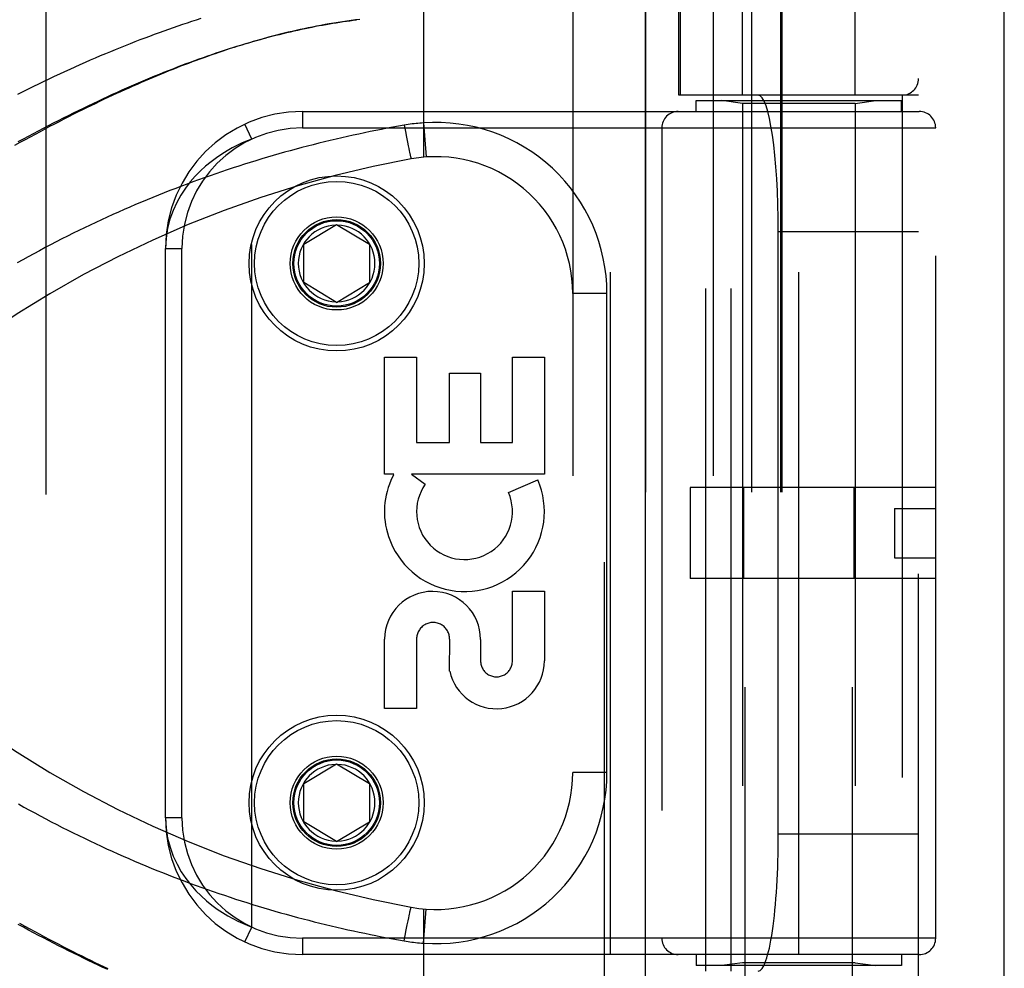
# Model space of a CAD drawing. Header units: inches. Extents: x 0 to 227, y 0 to 147.
# Tile 90 of 256: x 99.04 to 100.84, y 45.7 to 47.43. Entities that reach past the tile are written whole.
import ezdxf

# ---------------------------------------------------------------- set-up
doc = ezdxf.new("R2010")
doc.units = ezdxf.units.IN
doc.header["$LTSCALE"] = 12.466667
doc.header["$MEASUREMENT"] = 0
doc.linetypes.add('HIDDEN', pattern=[0.2, 0.1, -0.1])
doc.layers.get('0').update_dxf_attribs({"linetype": 'CONTINUOUS'})
doc.layers.add('DEFAULT_2', color=8, linetype='HIDDEN')
doc.layers.add('RIGHTHAND_DOOR_ASSEMBLY', color=7, linetype='CONTINUOUS')

msp = doc.modelspace()

# ---------------------------------------------------------------- linework, layer by layer
at = {"color": 3, "linetype": 'Continuous'}
msp.add_line((100.8392, 41.7214), (100.8392, 106.2511), dxfattribs=at)
at = {"layer": 'DEFAULT_2', "color": 8, "linetype": 'HIDDEN'}
msp.add_line((99.0892, 100.1694), (99.0892, 43.0654), dxfattribs=at)
at = {"layer": 'RIGHTHAND_DOOR_ASSEMBLY', "color": 8, "linetype": 'HIDDEN'}
for p, q in [((100.1084, 101.2924), (100.1084, 41.9424)), ((100.3659, 44.9644), (100.3659, 48.1468)), ((100.5619, 44.9644), (100.5619, 48.1468)), ((99.7789, 47.8436), (99.7789, 47.1789)), ((100.0512, 47.8436), (100.0512, 45.1411)), ((100.3077, 47.8436), (100.3077, 45.1411)), ((100.3609, 47.2924), (100.3609, 47.8384)), ((100.5669, 47.2924), (100.5669, 47.8384)), ((100.1842, 47.8136), (100.1842, 45.1711)), ((100.2452, 47.2924), (100.2452, 47.8136)), ((100.2475, 47.8136), (100.2475, 47.2924)), ((100.3777, 47.8136), (100.3777, 45.1711)), ((100.4308, 47.8136), (100.4308, 45.1711)), ((100.4328, 47.8136), (100.4328, 45.1711)), ((100.6827, 45.1711), (100.6827, 47.8136)), ((100.6827, 47.2924), (100.2452, 47.2924)), ((100.2764, 47.2824), (100.6514, 47.2824)), ((100.2764, 47.2624), (100.2764, 47.2824)), ((100.2943, 45.6924), (100.2943, 47.2924)), ((100.3609, 47.2771), (100.3234, 47.2824)), ((100.3402, 45.6924), (100.3402, 47.2924)), ((100.5669, 47.2771), (100.6044, 47.2824)), ((100.6514, 47.2624), (100.6514, 47.2824)), ((100.6527, 47.2924), (100.6527, 45.6924)), ((99.5577, 47.2624), (100.6839, 47.2624)), ((99.5577, 47.2624), (99.5577, 47.2324)), ((100.1202, 45.7224), (100.1202, 47.2624)), ((100.5669, 47.2771), (100.3609, 47.2771)), ((100.3609, 47.2771), (100.3609, 45.7077)), ((100.4639, 45.7224), (100.4639, 47.2624)), ((100.5669, 47.2771), (100.5669, 45.7077)), ((99.4652, 47.212), (99.4526, 47.2392)), ((99.5577, 47.2324), (100.7139, 47.2324)), ((99.7436, 47.2373), (99.7457, 47.2261)), ((99.7457, 47.2261), (99.7477, 47.2153)), ((99.7789, 47.2416), (99.7834, 47.1793)), ((100.2139, 47.2324), (100.2139, 45.7524)), ((100.7139, 45.7524), (100.7139, 47.2324)), ((99.4652, 45.7728), (99.4652, 47.212)), ((99.7477, 47.2153), (99.7495, 47.2062)), ((99.7495, 47.2062), (99.7508, 47.1997)), ((99.7508, 47.1997), (99.7519, 47.1946)), ((99.7519, 47.1946), (99.7527, 47.1907)), ((99.7527, 47.1907), (99.7533, 47.1879)), ((99.7533, 47.1879), (99.7538, 47.1853)), ((99.7538, 47.1853), (99.7542, 47.1836)), ((99.7542, 47.1836), (99.7546, 47.1821)), ((99.7546, 47.1821), (99.7548, 47.1811)), ((99.7548, 47.1811), (99.755, 47.1802)), ((99.755, 47.1802), (99.7552, 47.1794)), ((99.7552, 47.1794), (99.7554, 47.1787)), ((99.5602, 47.0199), (99.6202, 47.0559)), ((99.6202, 47.0559), (99.6802, 47.0199)), ((100.6827, 47.0424), (100.4266, 47.0424)), ((100.4266, 45.9424), (100.4266, 47.0424)), ((99.3077, 47.0124), (99.3377, 47.0124)), ((99.3077, 45.9724), (99.3077, 47.0124)), ((99.3377, 45.9724), (99.3377, 47.0124)), ((99.5602, 46.9499), (99.5602, 47.0199)), ((99.6802, 47.0199), (99.6802, 46.9499)), ((99.6202, 46.9138), (99.5602, 46.9499)), ((99.6202, 46.9138), (99.6802, 46.9499)), ((100.1137, 46.9299), (100.0512, 46.9299)), ((100.1137, 46.0549), (100.1137, 46.9299)), ((99.7077, 46.8134), (99.7661, 46.8134)), ((99.7077, 46.5997), (99.7077, 46.8134)), ((99.7661, 46.8134), (99.7661, 46.658)), ((99.9411, 46.8134), (99.9995, 46.8134)), ((99.9411, 46.658), (99.9411, 46.8134)), ((99.9995, 46.8134), (99.9995, 46.5997)), ((99.8265, 46.7844), (99.8827, 46.7844)), ((99.8265, 46.658), (99.8265, 46.7844)), ((99.8827, 46.7844), (99.8827, 46.658)), ((99.7661, 46.658), (99.8265, 46.658)), ((99.8827, 46.658), (99.9411, 46.658)), ((99.7246, 46.5997), (99.7077, 46.5997)), ((99.9995, 46.5997), (99.7566, 46.5997)), ((99.7566, 46.5997), (99.782, 46.5818)), ((99.9339, 46.5663), (99.9875, 46.5895)), ((100.7139, 46.5754), (100.2659, 46.5754)), ((100.2659, 46.5754), (100.2659, 46.4094)), ((100.3633, 46.5754), (100.3633, 46.4094)), ((100.5646, 46.5754), (100.5646, 46.4094)), ((100.6389, 46.5374), (100.7139, 46.5374)), ((100.6389, 46.5374), (100.6389, 46.4474)), ((100.6389, 46.4474), (100.7139, 46.4474)), ((100.7139, 46.4094), (100.2659, 46.4094)), ((99.9411, 46.386), (99.9995, 46.386)), ((99.9411, 46.2589), (99.9411, 46.386)), ((99.9995, 46.386), (99.9995, 46.2589)), ((99.7077, 46.1717), (99.7077, 46.2988)), ((99.7661, 46.2988), (99.7661, 46.1717)), ((99.8265, 46.24), (99.8266, 46.2988)), ((99.8829, 46.2981), (99.8829, 46.259)), ((99.7661, 46.1717), (99.7077, 46.1717)), ((99.5602, 46.0349), (99.6202, 46.0709)), ((99.6202, 46.0709), (99.6802, 46.0349)), ((100.1137, 46.0549), (100.0512, 46.0549)), ((99.5602, 45.9649), (99.5602, 46.0349)), ((99.6802, 46.0349), (99.6802, 45.9649)), ((99.3377, 45.9724), (99.3077, 45.9724)), ((99.6202, 45.9288), (99.5602, 45.9649)), ((99.6202, 45.9288), (99.6802, 45.9649)), ((100.6827, 45.9424), (100.4266, 45.9424)), ((99.7789, 45.8059), (99.7789, 45.1411)), ((99.7506, 45.7842), (99.7517, 45.7894)), ((99.7517, 45.7894), (99.7525, 45.7934)), ((99.7525, 45.7934), (99.7531, 45.7962)), ((99.7531, 45.7962), (99.7537, 45.7988)), ((99.7537, 45.7988), (99.7541, 45.8006)), ((99.7541, 45.8006), (99.7544, 45.8022)), ((99.7544, 45.8022), (99.7547, 45.8032)), ((99.7547, 45.8032), (99.7549, 45.8041)), ((99.7549, 45.8041), (99.7551, 45.805)), ((99.7789, 45.7432), (99.7834, 45.8055)), ((99.4526, 45.7456), (99.4652, 45.7728)), ((99.7473, 45.7674), (99.7491, 45.7766)), ((99.7491, 45.7766), (99.7506, 45.7842)), ((100.7139, 45.7524), (99.5577, 45.7524)), ((99.5577, 45.7524), (99.5577, 45.7224)), ((99.7436, 45.7475), (99.7455, 45.7576)), ((99.7455, 45.7576), (99.7473, 45.7674)), ((100.6839, 45.7224), (99.5577, 45.7224)), ((100.2764, 45.7224), (100.2764, 45.7024)), ((100.6514, 45.7224), (100.6514, 45.7024)), ((100.6514, 45.7024), (100.2764, 45.7024)), ((100.3609, 45.7077), (100.3234, 45.7024)), ((100.5669, 45.7077), (100.3609, 45.7077)), ((100.5669, 45.7077), (100.6044, 45.7024))]:
    msp.add_line(p, q, dxfattribs=at)
at = {"layer": 'RIGHTHAND_DOOR_ASSEMBLY', "color": 3, "linetype": 'Continuous'}
msp.add_line((100.1834, 101.2924), (100.1834, 41.9424), dxfattribs=at)
at = {"layer": 'RIGHTHAND_DOOR_ASSEMBLY', "color": 8, "linetype": 'HIDDEN'}
for points in [[(99.6628, 47.4305), (99.6548, 47.4296), (99.6468, 47.4285), (99.6388, 47.4274), (99.6307, 47.4263), (99.6227, 47.4251), (99.6148, 47.4238), (99.6068, 47.4225), (99.599, 47.4211), (99.5912, 47.4197), (99.5834, 47.4182), (99.5758, 47.4167), (99.5682, 47.4152), (99.5608, 47.4136), (99.5534, 47.412), (99.5461, 47.4104), (99.5388, 47.4087), (99.5316, 47.407), (99.5244, 47.4053), (99.5172, 47.4035), (99.5101, 47.4017), (99.503, 47.3998), (99.4959, 47.398), (99.4888, 47.396), (99.4818, 47.3941), (99.4748, 47.3921), (99.4678, 47.3901), (99.4608, 47.388), (99.4538, 47.3859), (99.4469, 47.3838), (99.4399, 47.3816), (99.433, 47.3795), (99.426, 47.3772), (99.4191, 47.375), (99.4122, 47.3727), (99.4053, 47.3703), (99.3983, 47.368), (99.3914, 47.3656), (99.3844, 47.3631), (99.3775, 47.3606), (99.3705, 47.3581), (99.3635, 47.3556), (99.3565, 47.3529), (99.3494, 47.3503), (99.3424, 47.3476), (99.3353, 47.3449), (99.3282, 47.3421), (99.3211, 47.3393), (99.314, 47.3365), (99.3068, 47.3336), (99.2996, 47.3306), (99.2923, 47.3276), (99.2851, 47.3246), (99.2778, 47.3215), (99.2704, 47.3183), (99.2631, 47.3152), (99.2557, 47.3119), (99.2482, 47.3087), (99.2408, 47.3053), (99.2332, 47.302), (99.2257, 47.2985), (99.218, 47.295), (99.2104, 47.2915), (99.2026, 47.2879), (99.1948, 47.2842), (99.187, 47.2805), (99.1791, 47.2767), (99.1712, 47.2728), (99.1632, 47.2689), (99.1551, 47.2649), (99.147, 47.2609), (99.1388, 47.2568), (99.1304, 47.2525), (99.122, 47.2482), (99.1135, 47.2438), (99.1049, 47.2394), (99.0962, 47.2348), (99.0874, 47.2302), (99.0786, 47.2255), (99.0696, 47.2206), (99.0605, 47.2157), (99.0512, 47.2106), (99.0418, 47.2055), (99.0323, 47.2002)], [(99.0383, 47.2943), (99.0479, 47.2991), (99.0575, 47.3038), (99.067, 47.3085), (99.0766, 47.3132), (99.0861, 47.3178), (99.0956, 47.3223), (99.1051, 47.3268), (99.1146, 47.3312), (99.124, 47.3356), (99.1335, 47.3399), (99.1428, 47.3441), (99.1522, 47.3483), (99.1615, 47.3524), (99.1708, 47.3565), (99.1801, 47.3605), (99.1893, 47.3644), (99.1985, 47.3683), (99.2076, 47.3721), (99.2167, 47.3759), (99.2257, 47.3796), (99.2348, 47.3832), (99.2437, 47.3867), (99.2526, 47.3902), (99.2615, 47.3937), (99.2704, 47.397), (99.2791, 47.4003), (99.2879, 47.4036), (99.2966, 47.4068), (99.3052, 47.4099), (99.3138, 47.4129), (99.3223, 47.4159), (99.3308, 47.4189), (99.3393, 47.4217), (99.3477, 47.4245), (99.356, 47.4273), (99.3643, 47.43), (99.3726, 47.4326)], [(99.039, 47.2075), (99.0482, 47.2125), (99.0574, 47.2174), (99.0666, 47.2224), (99.0758, 47.2272), (99.085, 47.232), (99.0942, 47.2368), (99.1033, 47.2415), (99.1124, 47.2462), (99.1215, 47.2508), (99.1306, 47.2553), (99.1397, 47.2599), (99.1487, 47.2643), (99.1577, 47.2687), (99.1667, 47.273), (99.1756, 47.2773), (99.1845, 47.2815), (99.1934, 47.2857), (99.2022, 47.2898), (99.211, 47.2938), (99.2198, 47.2978), (99.2285, 47.3017), (99.2372, 47.3055), (99.2458, 47.3093), (99.2544, 47.313), (99.2629, 47.3167), (99.2714, 47.3203), (99.2799, 47.3238), (99.2883, 47.3273), (99.2966, 47.3307), (99.3049, 47.3341), (99.3132, 47.3373), (99.3214, 47.3406), (99.3295, 47.3437), (99.3376, 47.3468), (99.3456, 47.3498), (99.3536, 47.3528), (99.3615, 47.3557), (99.3694, 47.3586), (99.3772, 47.3613), (99.385, 47.3641), (99.3927, 47.3667), (99.4004, 47.3693), (99.408, 47.3719), (99.4155, 47.3744), (99.423, 47.3768), (99.4305, 47.3792), (99.4379, 47.3815), (99.4452, 47.3837), (99.4525, 47.386), (99.4597, 47.3881), (99.4669, 47.3902), (99.4741, 47.3922), (99.4811, 47.3942), (99.4882, 47.3961), (99.4952, 47.398), (99.5021, 47.3998), (99.509, 47.4016), (99.5158, 47.4033), (99.5226, 47.405), (99.5294, 47.4066), (99.5361, 47.4082), (99.5428, 47.4098), (99.5494, 47.4112), (99.5559, 47.4127), (99.5625, 47.4141), (99.569, 47.4154), (99.5754, 47.4167), (99.5818, 47.418), (99.5882, 47.4192), (99.5946, 47.4203), (99.6009, 47.4215), (99.6071, 47.4226), (99.6134, 47.4236), (99.6196, 47.4246), (99.6258, 47.4255), (99.6319, 47.4265)], [(99.6319, 47.4265), (99.638, 47.4273), (99.6441, 47.4282), (99.6502, 47.429), (99.6562, 47.4297)], [(99.7436, 47.2373), (99.7332, 47.2355), (99.7228, 47.2336), (99.7124, 47.2317), (99.7021, 47.2297), (99.6917, 47.2276), (99.6814, 47.2256), (99.671, 47.2234), (99.6606, 47.2212), (99.6502, 47.219), (99.6398, 47.2167), (99.6294, 47.2143), (99.619, 47.2119), (99.6086, 47.2095), (99.5982, 47.207), (99.5878, 47.2044), (99.5774, 47.2018), (99.5669, 47.1991), (99.5565, 47.1964), (99.5461, 47.1936), (99.5356, 47.1908), (99.5252, 47.1879), (99.5147, 47.1849), (99.5043, 47.1819), (99.4938, 47.1788), (99.4834, 47.1757), (99.4729, 47.1725), (99.4624, 47.1693), (99.452, 47.166), (99.4415, 47.1627), (99.431, 47.1593), (99.4205, 47.1558), (99.4101, 47.1523), (99.3996, 47.1487), (99.3891, 47.1451), (99.3786, 47.1414), (99.3682, 47.1376), (99.3577, 47.1338), (99.3472, 47.1299), (99.3368, 47.126), (99.3263, 47.122), (99.3158, 47.1179), (99.3054, 47.1138), (99.2949, 47.1097), (99.2845, 47.1054), (99.2741, 47.1011), (99.2636, 47.0968), (99.2532, 47.0924), (99.2428, 47.0879), (99.2324, 47.0834), (99.222, 47.0788), (99.2116, 47.0741), (99.2012, 47.0694), (99.1908, 47.0647), (99.1805, 47.0598), (99.1701, 47.0549), (99.1598, 47.05), (99.1495, 47.045), (99.1391, 47.0399), (99.1288, 47.0348), (99.1186, 47.0296), (99.1083, 47.0243), (99.098, 47.019), (99.0878, 47.0137), (99.0776, 47.0082), (99.0674, 47.0027), (99.0572, 46.9972), (99.0471, 46.9916), (99.037, 46.9859)], [(99.7789, 47.2416), (99.7754, 47.2413), (99.7719, 47.241), (99.7686, 47.2407), (99.7653, 47.2404), (99.7619, 47.24), (99.7583, 47.2396), (99.7547, 47.2391), (99.751, 47.2385), (99.7474, 47.238), (99.7436, 47.2373)], [(99.4652, 47.212), (99.4567, 47.2087), (99.4479, 47.2049), (99.4389, 47.2007), (99.4296, 47.1959), (99.4201, 47.1906), (99.4104, 47.1846), (99.4006, 47.178), (99.3908, 47.1707), (99.381, 47.1627), (99.3713, 47.1539), (99.3619, 47.1442), (99.3527, 47.1337), (99.344, 47.1222), (99.3357, 47.1097), (99.3282, 47.0962), (99.3215, 47.0816), (99.3159, 47.0659), (99.3115, 47.049), (99.3087, 47.0312), (99.3077, 47.0124)], [(99.7554, 47.1787), (99.7555, 47.1784), (99.7556, 47.1781), (99.7556, 47.1778), (99.7557, 47.1775), (99.7558, 47.1773), (99.7559, 47.177), (99.7559, 47.1768), (99.756, 47.1766), (99.756, 47.1765), (99.7561, 47.1763), (99.7561, 47.1762), (99.7562, 47.1761), (99.7562, 47.176), (99.7563, 47.1759), (99.7563, 47.1759), (99.7563, 47.1758), (99.7564, 47.1758)], [(99.0393, 45.9976), (99.0492, 45.992), (99.0592, 45.9865), (99.0691, 45.9811), (99.0791, 45.9758), (99.0891, 45.9704), (99.0992, 45.9652), (99.1092, 45.96), (99.1192, 45.9549), (99.1293, 45.9498), (99.1394, 45.9447), (99.1495, 45.9398), (99.1596, 45.9349), (99.1697, 45.93), (99.1799, 45.9252), (99.19, 45.9205), (99.2002, 45.9158), (99.2104, 45.9112), (99.2206, 45.9066), (99.2307, 45.9021), (99.2409, 45.8977), (99.2511, 45.8933), (99.2614, 45.8889), (99.2716, 45.8847), (99.2818, 45.8804), (99.292, 45.8763), (99.3023, 45.8722), (99.3125, 45.8681), (99.3228, 45.8641), (99.333, 45.8602), (99.3433, 45.8563), (99.3536, 45.8525), (99.3638, 45.8488), (99.3741, 45.845), (99.3844, 45.8414), (99.3947, 45.8378), (99.4049, 45.8343), (99.4152, 45.8308), (99.4255, 45.8273), (99.4358, 45.824), (99.446, 45.8207), (99.4563, 45.8174), (99.4666, 45.8142), (99.4768, 45.811), (99.4871, 45.8079), (99.4974, 45.8049), (99.5076, 45.8019), (99.5179, 45.799), (99.5282, 45.7961), (99.5384, 45.7933), (99.5487, 45.7905), (99.5589, 45.7878), (99.5692, 45.7851), (99.5794, 45.7825), (99.5897, 45.7799), (99.5999, 45.7774), (99.6101, 45.775), (99.6204, 45.7725), (99.6306, 45.7702), (99.6408, 45.7679), (99.651, 45.7656), (99.6612, 45.7634), (99.6714, 45.7613), (99.6817, 45.7592), (99.6919, 45.7571), (99.7022, 45.7551), (99.7126, 45.7531), (99.7229, 45.7512), (99.7333, 45.7493), (99.7436, 45.7475)], [(99.3077, 45.9724), (99.3087, 45.9533), (99.3116, 45.9353), (99.316, 45.9184), (99.3218, 45.9025), (99.3287, 45.8877), (99.3364, 45.8739), (99.3449, 45.8613), (99.3539, 45.8497), (99.3632, 45.8392), (99.3728, 45.8296), (99.3825, 45.8208), (99.3923, 45.8129), (99.4021, 45.8057), (99.4118, 45.7993), (99.4213, 45.7935), (99.4306, 45.7883), (99.4397, 45.7837), (99.4485, 45.7796), (99.457, 45.776), (99.4652, 45.7728)], [(99.7551, 45.805), (99.7553, 45.8057), (99.7554, 45.8061), (99.7555, 45.8064), (99.7556, 45.8067), (99.7556, 45.807), (99.7557, 45.8073), (99.7558, 45.8075), (99.7559, 45.8078), (99.7559, 45.808), (99.756, 45.8082), (99.756, 45.8083), (99.7561, 45.8085), (99.7561, 45.8086), (99.7562, 45.8087), (99.7562, 45.8088), (99.7563, 45.8089), (99.7563, 45.8089), (99.7563, 45.8089), (99.7564, 45.8089)], [(99.2022, 45.695), (99.1934, 45.6991), (99.1845, 45.7033), (99.1756, 45.7075), (99.1667, 45.7118), (99.1577, 45.7161), (99.1487, 45.7205), (99.1397, 45.7249), (99.1306, 45.7294), (99.1215, 45.734), (99.1124, 45.7386), (99.1033, 45.7433), (99.0942, 45.748), (99.085, 45.7528), (99.0758, 45.7576), (99.0666, 45.7624), (99.0574, 45.7673), (99.0482, 45.7723), (99.039, 45.7773)], [(99.0412, 45.7796), (99.0506, 45.7745), (99.0599, 45.7694), (99.069, 45.7644), (99.078, 45.7596), (99.0869, 45.7549), (99.0957, 45.7502), (99.1044, 45.7457), (99.113, 45.7412), (99.1216, 45.7368), (99.13, 45.7325), (99.1383, 45.7282), (99.1466, 45.7241), (99.1547, 45.7201), (99.1628, 45.7161), (99.1708, 45.7121), (99.1788, 45.7083), (99.1867, 45.7045), (99.1945, 45.7008), (99.2023, 45.6971)], [(99.7436, 45.7475), (99.7471, 45.7469), (99.7506, 45.7463), (99.7539, 45.7458), (99.7572, 45.7454), (99.7606, 45.7449), (99.7641, 45.7445), (99.7678, 45.7441), (99.7715, 45.7438), (99.7752, 45.7435), (99.7789, 45.7432)]]:
    msp.add_lwpolyline(points, dxfattribs=at)
for centre, radius in [((99.6202, 46.9849), 0.1599), ((99.6202, 46.9849), 0.1499), ((99.6202, 46.9849), 0.085), ((99.6202, 46.9849), 0.08), ((99.6202, 46.9849), 0.078), ((99.6202, 45.9999), 0.1599), ((99.6202, 45.9999), 0.1499), ((99.6202, 45.9999), 0.085), ((99.6202, 45.9999), 0.08), ((99.6202, 45.9999), 0.078)]:
    msp.add_circle(centre, radius, dxfattribs=at)
for centre, radius, start, end in [((100.6527, 47.3224), 0.03, 270, 360), ((99.5577, 47.0124), 0.25, 90, 180), ((100.2439, 47.2324), 0.03, 90, 180), ((100.6839, 47.2324), 0.03, 0, 90), ((99.5577, 47.0124), 0.22, 90, 180), ((99.8012, 46.9299), 0.3125, 0, 94.0875), ((100.1152, 45.2083), 2, 100.3342, 132.7959), ((99.8012, 46.9299), 0.25, 0, 100.3342), ((99.6202, 46.9849), 0.07, 91.4692, 268.5308), ((99.6202, 46.9849), 0.07, 271.4692, 88.5308), ((99.8536, 46.5315), 0.1459, 152.1494, 154.2621), ((99.8505, 46.5317), 0.1431, 153.8028, 198.5861), ((99.8536, 46.5315), 0.1459, 198.1268, 23.4014), ((99.8536, 46.5315), 0.0875, 144.8915, 23.4014), ((99.7953, 46.2982), 0.0876, 359.9462, 179.5965), ((99.7963, 46.2988), 0.0302, 359.9714, 180.0286), ((100.1152, 47.7765), 2, 227.2041, 259.6658), ((99.912, 46.259), 0.0875, 192.5167, 359.9756), ((99.912, 46.2589), 0.0291, 179.9462, 360), ((99.6202, 45.9999), 0.07, 91.4692, 268.5308), ((99.6202, 45.9999), 0.07, 271.4692, 88.5308), ((99.8012, 46.0549), 0.25, 259.6658, 360), ((99.8012, 46.0549), 0.3125, 265.9125, 360), ((99.5577, 45.9724), 0.25, 180, 270), ((99.5577, 45.9724), 0.22, 180, 270), ((100.2439, 45.7524), 0.03, 180, 270), ((100.6839, 45.7524), 0.03, 270, 360)]:
    msp.add_arc(centre, radius, start, end, dxfattribs=at)
for centre, start_param, end_param in [((100.3898, 47.0424), -1.570796, 0), ((100.3898, 45.9424), -3.141593, -1.570796)]:
    msp.add_ellipse(centre, major_axis=(0, 0.25), ratio=0.146965, start_param=start_param, end_param=end_param, dxfattribs=at)

doc.saveas('drawing.dxf')
